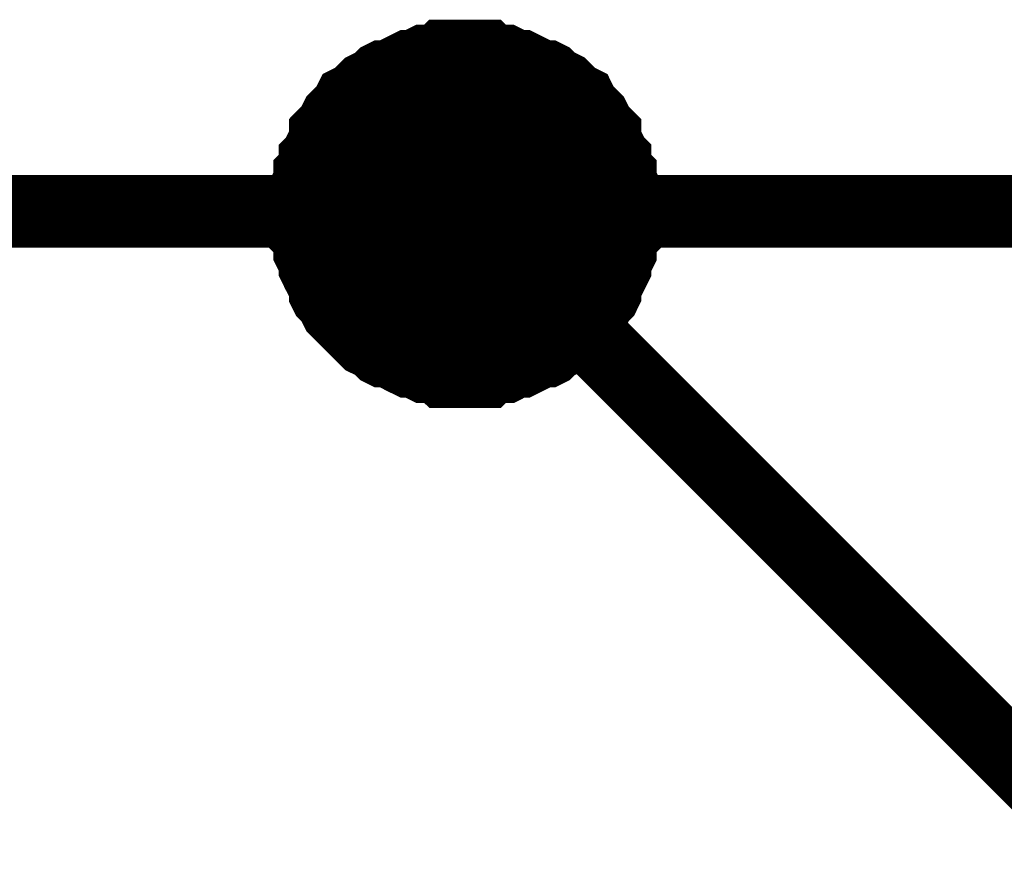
# Model space of a CAD drawing. Extents: x 0 to 22, y 0 to 17.
# Tile 51 of 58: x 17.627 to 17.788, y 12.394 to 12.531. Entities that reach past the tile are written whole.
import ezdxf

# ---------------------------------------------------------------- set-up
doc = ezdxf.new("R2010")
doc.units = 0
doc.layers.add('SHEET', color=255, linetype='CONTINUOUS')

msp = doc.modelspace()

# ---------------------------------------------------------------- linework, layer by layer
at = {"layer": 'SHEET'}
for points, const_width in [([(17.66978, 12.5), (17.66978, 12.50167), (17.66978, 12.50334), (17.66978, 12.50417), (17.67061, 12.50584), (17.67061, 12.50751), (17.67145, 12.50835), (17.67145, 12.51002), (17.67228, 12.51085), (17.67312, 12.51252), (17.67312, 12.51419), (17.67395, 12.51503), (17.67479, 12.51586), (17.67562, 12.51753), (17.67645, 12.51836), (17.67729, 12.5192), (17.67812, 12.52087), (17.67979, 12.5217), (17.68063, 12.52254), (17.68146, 12.52337), (17.68313, 12.52421), (17.68397, 12.52504), (17.68564, 12.52588), (17.68647, 12.52588), (17.68814, 12.52671), (17.68981, 12.52755), (17.69064, 12.52755), (17.69231, 12.52838), (17.69398, 12.52838), (17.69482, 12.52922), (17.69649, 12.52922), (17.69816, 12.52922), (17.69983, 12.52922)], 0.0039), ([(17.66978, 12.5), (17.66978, 12.50167), (17.66978, 12.50334), (17.66978, 12.50417), (17.67061, 12.50584), (17.67061, 12.50751), (17.67145, 12.50835), (17.67145, 12.51002), (17.67228, 12.51085), (17.67312, 12.51252), (17.67312, 12.51419), (17.67395, 12.51503), (17.67479, 12.51586), (17.67562, 12.51753), (17.67645, 12.51836), (17.67729, 12.5192), (17.67812, 12.52087), (17.67979, 12.5217), (17.68063, 12.52254), (17.68146, 12.52337), (17.68313, 12.52421), (17.68397, 12.52504), (17.68564, 12.52588), (17.68647, 12.52588), (17.68814, 12.52671), (17.68981, 12.52755), (17.69064, 12.52755), (17.69231, 12.52838), (17.69398, 12.52838), (17.69482, 12.52922), (17.69649, 12.52922), (17.69816, 12.52922), (17.69983, 12.52922)], 0.0039), ([(17.66978, 12.5), (17.66978, 12.50167), (17.66978, 12.50334), (17.66978, 12.50417), (17.67061, 12.50584), (17.67061, 12.50751), (17.67145, 12.50835), (17.67145, 12.51002), (17.67228, 12.51085), (17.67312, 12.51252), (17.67312, 12.51419), (17.67395, 12.51503), (17.67479, 12.51586), (17.67562, 12.51753), (17.67645, 12.51836), (17.67729, 12.5192), (17.67812, 12.52087), (17.67979, 12.5217), (17.68063, 12.52254), (17.68146, 12.52337), (17.68313, 12.52421), (17.68397, 12.52504), (17.68564, 12.52588), (17.68647, 12.52588), (17.68814, 12.52671), (17.68981, 12.52755), (17.69064, 12.52755), (17.69231, 12.52838), (17.69398, 12.52838), (17.69482, 12.52922), (17.69649, 12.52922), (17.69816, 12.52922), (17.69983, 12.52922)], 0.0039), ([(17.66978, 12.5), (17.66978, 12.50167), (17.66978, 12.50334), (17.66978, 12.50417), (17.67061, 12.50584), (17.67061, 12.50751), (17.67145, 12.50835), (17.67145, 12.51002), (17.67228, 12.51085), (17.67312, 12.51252), (17.67312, 12.51419), (17.67395, 12.51503), (17.67479, 12.51586), (17.67562, 12.51753), (17.67645, 12.51836), (17.67729, 12.5192), (17.67812, 12.52087), (17.67979, 12.5217), (17.68063, 12.52254), (17.68146, 12.52337), (17.68313, 12.52421), (17.68397, 12.52504), (17.68564, 12.52588), (17.68647, 12.52588), (17.68814, 12.52671), (17.68981, 12.52755), (17.69064, 12.52755), (17.69231, 12.52838), (17.69398, 12.52838), (17.69482, 12.52922), (17.69649, 12.52922), (17.69816, 12.52922), (17.69983, 12.52922)], 0.0039), ([(17.66978, 12.5), (17.66978, 12.50167), (17.66978, 12.50334), (17.66978, 12.50417), (17.67061, 12.50584), (17.67061, 12.50751), (17.67145, 12.50835), (17.67145, 12.51002), (17.67228, 12.51085), (17.67312, 12.51252), (17.67312, 12.51419), (17.67395, 12.51503), (17.67479, 12.51586), (17.67562, 12.51753), (17.67645, 12.51836), (17.67729, 12.5192), (17.67812, 12.52087), (17.67979, 12.5217), (17.68063, 12.52254), (17.68146, 12.52337), (17.68313, 12.52421), (17.68397, 12.52504), (17.68564, 12.52588), (17.68647, 12.52588), (17.68814, 12.52671), (17.68981, 12.52755), (17.69064, 12.52755), (17.69231, 12.52838), (17.69398, 12.52838), (17.69482, 12.52922), (17.69649, 12.52922), (17.69816, 12.52922), (17.69983, 12.52922)], 0.0039), ([(17.66978, 12.5), (17.66978, 12.50167), (17.66978, 12.50334), (17.66978, 12.50417), (17.67061, 12.50584), (17.67061, 12.50751), (17.67145, 12.50835), (17.67145, 12.51002), (17.67228, 12.51085), (17.67312, 12.51252), (17.67312, 12.51419), (17.67395, 12.51503), (17.67479, 12.51586), (17.67562, 12.51753), (17.67645, 12.51836), (17.67729, 12.5192), (17.67812, 12.52087), (17.67979, 12.5217), (17.68063, 12.52254), (17.68146, 12.52337), (17.68313, 12.52421), (17.68397, 12.52504), (17.68564, 12.52588), (17.68647, 12.52588), (17.68814, 12.52671), (17.68981, 12.52755), (17.69064, 12.52755), (17.69231, 12.52838), (17.69398, 12.52838), (17.69482, 12.52922), (17.69649, 12.52922), (17.69816, 12.52922), (17.69983, 12.52922)], 0.0039), ([(17.66978, 12.5), (17.66978, 12.50167), (17.66978, 12.50334), (17.66978, 12.50417), (17.67061, 12.50584), (17.67061, 12.50751), (17.67145, 12.50835), (17.67145, 12.51002), (17.67228, 12.51085), (17.67312, 12.51252), (17.67312, 12.51419), (17.67395, 12.51503), (17.67479, 12.51586), (17.67562, 12.51753), (17.67645, 12.51836), (17.67729, 12.5192), (17.67812, 12.52087), (17.67979, 12.5217), (17.68063, 12.52254), (17.68146, 12.52337), (17.68313, 12.52421), (17.68397, 12.52504), (17.68564, 12.52588), (17.68647, 12.52588), (17.68814, 12.52671), (17.68981, 12.52755), (17.69064, 12.52755), (17.69231, 12.52838), (17.69398, 12.52838), (17.69482, 12.52922), (17.69649, 12.52922), (17.69816, 12.52922), (17.69983, 12.52922)], 0.0039), ([(17.66978, 12.5), (17.66978, 12.50167), (17.66978, 12.50334), (17.66978, 12.50417), (17.67061, 12.50584), (17.67061, 12.50751), (17.67145, 12.50835), (17.67145, 12.51002), (17.67228, 12.51085), (17.67312, 12.51252), (17.67312, 12.51419), (17.67395, 12.51503), (17.67479, 12.51586), (17.67562, 12.51753), (17.67645, 12.51836), (17.67729, 12.5192), (17.67812, 12.52087), (17.67979, 12.5217), (17.68063, 12.52254), (17.68146, 12.52337), (17.68313, 12.52421), (17.68397, 12.52504), (17.68564, 12.52588), (17.68647, 12.52588), (17.68814, 12.52671), (17.68981, 12.52755), (17.69064, 12.52755), (17.69231, 12.52838), (17.69398, 12.52838), (17.69482, 12.52922), (17.69649, 12.52922), (17.69816, 12.52922), (17.69983, 12.52922)], 0.0039), ([(17.66978, 12.5), (17.66978, 12.50167), (17.66978, 12.50334), (17.66978, 12.50417), (17.67061, 12.50584), (17.67061, 12.50751), (17.67145, 12.50835), (17.67145, 12.51002), (17.67228, 12.51085), (17.67312, 12.51252), (17.67312, 12.51419), (17.67395, 12.51503), (17.67479, 12.51586), (17.67562, 12.51753), (17.67645, 12.51836), (17.67729, 12.5192), (17.67812, 12.52087), (17.67979, 12.5217), (17.68063, 12.52254), (17.68146, 12.52337), (17.68313, 12.52421), (17.68397, 12.52504), (17.68564, 12.52588), (17.68647, 12.52588), (17.68814, 12.52671), (17.68981, 12.52755), (17.69064, 12.52755), (17.69231, 12.52838), (17.69398, 12.52838), (17.69482, 12.52922), (17.69649, 12.52922), (17.69816, 12.52922), (17.69983, 12.52922)], 0.0039), ([(17.66978, 12.5), (17.66978, 12.50167), (17.66978, 12.50334), (17.66978, 12.50417), (17.67061, 12.50584), (17.67061, 12.50751), (17.67145, 12.50835), (17.67145, 12.51002), (17.67228, 12.51085), (17.67312, 12.51252), (17.67312, 12.51419), (17.67395, 12.51503), (17.67479, 12.51586), (17.67562, 12.51753), (17.67645, 12.51836), (17.67729, 12.5192), (17.67812, 12.52087), (17.67979, 12.5217), (17.68063, 12.52254), (17.68146, 12.52337), (17.68313, 12.52421), (17.68397, 12.52504), (17.68564, 12.52588), (17.68647, 12.52588), (17.68814, 12.52671), (17.68981, 12.52755), (17.69064, 12.52755), (17.69231, 12.52838), (17.69398, 12.52838), (17.69482, 12.52922), (17.69649, 12.52922), (17.69816, 12.52922), (17.69983, 12.52922)], 0.0039), ([(17.66978, 12.5), (17.66978, 12.50167), (17.66978, 12.50334), (17.66978, 12.50417), (17.67061, 12.50584), (17.67061, 12.50751), (17.67145, 12.50835), (17.67145, 12.51002), (17.67228, 12.51085), (17.67312, 12.51252), (17.67312, 12.51419), (17.67395, 12.51503), (17.67479, 12.51586), (17.67562, 12.51753), (17.67645, 12.51836), (17.67729, 12.5192), (17.67812, 12.52087), (17.67979, 12.5217), (17.68063, 12.52254), (17.68146, 12.52337), (17.68313, 12.52421), (17.68397, 12.52504), (17.68564, 12.52588), (17.68647, 12.52588), (17.68814, 12.52671), (17.68981, 12.52755), (17.69064, 12.52755), (17.69231, 12.52838), (17.69398, 12.52838), (17.69482, 12.52922), (17.69649, 12.52922), (17.69816, 12.52922), (17.69983, 12.52922)], 0.0039), ([(17.66978, 12.5), (17.66978, 12.50167), (17.66978, 12.50334), (17.66978, 12.50417), (17.67061, 12.50584), (17.67061, 12.50751), (17.67145, 12.50835), (17.67145, 12.51002), (17.67228, 12.51085), (17.67312, 12.51252), (17.67312, 12.51419), (17.67395, 12.51503), (17.67479, 12.51586), (17.67562, 12.51753), (17.67645, 12.51836), (17.67729, 12.5192), (17.67812, 12.52087), (17.67979, 12.5217), (17.68063, 12.52254), (17.68146, 12.52337), (17.68313, 12.52421), (17.68397, 12.52504), (17.68564, 12.52588), (17.68647, 12.52588), (17.68814, 12.52671), (17.68981, 12.52755), (17.69064, 12.52755), (17.69231, 12.52838), (17.69398, 12.52838), (17.69482, 12.52922), (17.69649, 12.52922), (17.69816, 12.52922), (17.69983, 12.52922)], 0.0039), ([(17.69983, 12.52922), (17.69983, 12.52922)], 0.0039), ([(17.69983, 12.52922), (17.70149, 12.52922), (17.70316, 12.52922), (17.70483, 12.52922), (17.70567, 12.52838), (17.70734, 12.52838), (17.70901, 12.52755), (17.70984, 12.52755), (17.71151, 12.52671), (17.71318, 12.52588), (17.71401, 12.52588), (17.71568, 12.52504), (17.71652, 12.52421), (17.71819, 12.52337), (17.71902, 12.52254), (17.71986, 12.5217), (17.72153, 12.52087), (17.72236, 12.5192), (17.7232, 12.51836), (17.72403, 12.51753), (17.72487, 12.51586), (17.7257, 12.51503), (17.72653, 12.51419), (17.72653, 12.51252), (17.72737, 12.51085), (17.7282, 12.51002), (17.7282, 12.50835), (17.72904, 12.50751), (17.72904, 12.50584), (17.72987, 12.50417), (17.72987, 12.50334), (17.72987, 12.50167), (17.72987, 12.5)], 0.0039), ([(17.69983, 12.52922), (17.69983, 12.52922)], 0.0039), ([(17.69983, 12.52922), (17.70149, 12.52922), (17.70316, 12.52922), (17.70483, 12.52922), (17.70567, 12.52838), (17.70734, 12.52838), (17.70901, 12.52755), (17.70984, 12.52755), (17.71151, 12.52671), (17.71318, 12.52588), (17.71401, 12.52588), (17.71568, 12.52504), (17.71652, 12.52421), (17.71819, 12.52337), (17.71902, 12.52254), (17.71986, 12.5217), (17.72153, 12.52087), (17.72236, 12.5192), (17.7232, 12.51836), (17.72403, 12.51753), (17.72487, 12.51586), (17.7257, 12.51503), (17.72653, 12.51419), (17.72653, 12.51252), (17.72737, 12.51085), (17.7282, 12.51002), (17.7282, 12.50835), (17.72904, 12.50751), (17.72904, 12.50584), (17.72987, 12.50417), (17.72987, 12.50334), (17.72987, 12.50167), (17.72987, 12.5)], 0.0039), ([(17.69983, 12.52922), (17.69983, 12.52922)], 0.0039), ([(17.69983, 12.52922), (17.70149, 12.52922), (17.70316, 12.52922), (17.70483, 12.52922), (17.70567, 12.52838), (17.70734, 12.52838), (17.70901, 12.52755), (17.70984, 12.52755), (17.71151, 12.52671), (17.71318, 12.52588), (17.71401, 12.52588), (17.71568, 12.52504), (17.71652, 12.52421), (17.71819, 12.52337), (17.71902, 12.52254), (17.71986, 12.5217), (17.72153, 12.52087), (17.72236, 12.5192), (17.7232, 12.51836), (17.72403, 12.51753), (17.72487, 12.51586), (17.7257, 12.51503), (17.72653, 12.51419), (17.72653, 12.51252), (17.72737, 12.51085), (17.7282, 12.51002), (17.7282, 12.50835), (17.72904, 12.50751), (17.72904, 12.50584), (17.72987, 12.50417), (17.72987, 12.50334), (17.72987, 12.50167), (17.72987, 12.5)], 0.0039), ([(17.69983, 12.52922), (17.69983, 12.52922)], 0.0039), ([(17.69983, 12.52922), (17.70149, 12.52922), (17.70316, 12.52922), (17.70483, 12.52922), (17.70567, 12.52838), (17.70734, 12.52838), (17.70901, 12.52755), (17.70984, 12.52755), (17.71151, 12.52671), (17.71318, 12.52588), (17.71401, 12.52588), (17.71568, 12.52504), (17.71652, 12.52421), (17.71819, 12.52337), (17.71902, 12.52254), (17.71986, 12.5217), (17.72153, 12.52087), (17.72236, 12.5192), (17.7232, 12.51836), (17.72403, 12.51753), (17.72487, 12.51586), (17.7257, 12.51503), (17.72653, 12.51419), (17.72653, 12.51252), (17.72737, 12.51085), (17.7282, 12.51002), (17.7282, 12.50835), (17.72904, 12.50751), (17.72904, 12.50584), (17.72987, 12.50417), (17.72987, 12.50334), (17.72987, 12.50167), (17.72987, 12.5)], 0.0039), ([(17.69983, 12.52922), (17.69983, 12.52922)], 0.0039), ([(17.69983, 12.52922), (17.70149, 12.52922), (17.70316, 12.52922), (17.70483, 12.52922), (17.70567, 12.52838), (17.70734, 12.52838), (17.70901, 12.52755), (17.70984, 12.52755), (17.71151, 12.52671), (17.71318, 12.52588), (17.71401, 12.52588), (17.71568, 12.52504), (17.71652, 12.52421), (17.71819, 12.52337), (17.71902, 12.52254), (17.71986, 12.5217), (17.72153, 12.52087), (17.72236, 12.5192), (17.7232, 12.51836), (17.72403, 12.51753), (17.72487, 12.51586), (17.7257, 12.51503), (17.72653, 12.51419), (17.72653, 12.51252), (17.72737, 12.51085), (17.7282, 12.51002), (17.7282, 12.50835), (17.72904, 12.50751), (17.72904, 12.50584), (17.72987, 12.50417), (17.72987, 12.50334), (17.72987, 12.50167), (17.72987, 12.5)], 0.0039), ([(17.69983, 12.52922), (17.69983, 12.52922)], 0.0039), ([(17.69983, 12.52922), (17.70149, 12.52922), (17.70316, 12.52922), (17.70483, 12.52922), (17.70567, 12.52838), (17.70734, 12.52838), (17.70901, 12.52755), (17.70984, 12.52755), (17.71151, 12.52671), (17.71318, 12.52588), (17.71401, 12.52588), (17.71568, 12.52504), (17.71652, 12.52421), (17.71819, 12.52337), (17.71902, 12.52254), (17.71986, 12.5217), (17.72153, 12.52087), (17.72236, 12.5192), (17.7232, 12.51836), (17.72403, 12.51753), (17.72487, 12.51586), (17.7257, 12.51503), (17.72653, 12.51419), (17.72653, 12.51252), (17.72737, 12.51085), (17.7282, 12.51002), (17.7282, 12.50835), (17.72904, 12.50751), (17.72904, 12.50584), (17.72987, 12.50417), (17.72987, 12.50334), (17.72987, 12.50167), (17.72987, 12.5)], 0.0039), ([(17.69983, 12.52922), (17.69983, 12.52922)], 0.0039), ([(17.69983, 12.52922), (17.70149, 12.52922), (17.70316, 12.52922), (17.70483, 12.52922), (17.70567, 12.52838), (17.70734, 12.52838), (17.70901, 12.52755), (17.70984, 12.52755), (17.71151, 12.52671), (17.71318, 12.52588), (17.71401, 12.52588), (17.71568, 12.52504), (17.71652, 12.52421), (17.71819, 12.52337), (17.71902, 12.52254), (17.71986, 12.5217), (17.72153, 12.52087), (17.72236, 12.5192), (17.7232, 12.51836), (17.72403, 12.51753), (17.72487, 12.51586), (17.7257, 12.51503), (17.72653, 12.51419), (17.72653, 12.51252), (17.72737, 12.51085), (17.7282, 12.51002), (17.7282, 12.50835), (17.72904, 12.50751), (17.72904, 12.50584), (17.72987, 12.50417), (17.72987, 12.50334), (17.72987, 12.50167), (17.72987, 12.5)], 0.0039), ([(17.69983, 12.52922), (17.69983, 12.52922)], 0.0039), ([(17.69983, 12.52922), (17.70149, 12.52922), (17.70316, 12.52922), (17.70483, 12.52922), (17.70567, 12.52838), (17.70734, 12.52838), (17.70901, 12.52755), (17.70984, 12.52755), (17.71151, 12.52671), (17.71318, 12.52588), (17.71401, 12.52588), (17.71568, 12.52504), (17.71652, 12.52421), (17.71819, 12.52337), (17.71902, 12.52254), (17.71986, 12.5217), (17.72153, 12.52087), (17.72236, 12.5192), (17.7232, 12.51836), (17.72403, 12.51753), (17.72487, 12.51586), (17.7257, 12.51503), (17.72653, 12.51419), (17.72653, 12.51252), (17.72737, 12.51085), (17.7282, 12.51002), (17.7282, 12.50835), (17.72904, 12.50751), (17.72904, 12.50584), (17.72987, 12.50417), (17.72987, 12.50334), (17.72987, 12.50167), (17.72987, 12.5)], 0.0039), ([(17.69983, 12.52922), (17.69983, 12.52922)], 0.0039), ([(17.69983, 12.52922), (17.70149, 12.52922), (17.70316, 12.52922), (17.70483, 12.52922), (17.70567, 12.52838), (17.70734, 12.52838), (17.70901, 12.52755), (17.70984, 12.52755), (17.71151, 12.52671), (17.71318, 12.52588), (17.71401, 12.52588), (17.71568, 12.52504), (17.71652, 12.52421), (17.71819, 12.52337), (17.71902, 12.52254), (17.71986, 12.5217), (17.72153, 12.52087), (17.72236, 12.5192), (17.7232, 12.51836), (17.72403, 12.51753), (17.72487, 12.51586), (17.7257, 12.51503), (17.72653, 12.51419), (17.72653, 12.51252), (17.72737, 12.51085), (17.7282, 12.51002), (17.7282, 12.50835), (17.72904, 12.50751), (17.72904, 12.50584), (17.72987, 12.50417), (17.72987, 12.50334), (17.72987, 12.50167), (17.72987, 12.5)], 0.0039), ([(17.69983, 12.52922), (17.69983, 12.52922)], 0.0039), ([(17.69983, 12.52922), (17.70149, 12.52922), (17.70316, 12.52922), (17.70483, 12.52922), (17.70567, 12.52838), (17.70734, 12.52838), (17.70901, 12.52755), (17.70984, 12.52755), (17.71151, 12.52671), (17.71318, 12.52588), (17.71401, 12.52588), (17.71568, 12.52504), (17.71652, 12.52421), (17.71819, 12.52337), (17.71902, 12.52254), (17.71986, 12.5217), (17.72153, 12.52087), (17.72236, 12.5192), (17.7232, 12.51836), (17.72403, 12.51753), (17.72487, 12.51586), (17.7257, 12.51503), (17.72653, 12.51419), (17.72653, 12.51252), (17.72737, 12.51085), (17.7282, 12.51002), (17.7282, 12.50835), (17.72904, 12.50751), (17.72904, 12.50584), (17.72987, 12.50417), (17.72987, 12.50334), (17.72987, 12.50167), (17.72987, 12.5)], 0.0039), ([(17.69983, 12.52922), (17.69983, 12.52922)], 0.0039), ([(17.69983, 12.52922), (17.70149, 12.52922), (17.70316, 12.52922), (17.70483, 12.52922), (17.70567, 12.52838), (17.70734, 12.52838), (17.70901, 12.52755), (17.70984, 12.52755), (17.71151, 12.52671), (17.71318, 12.52588), (17.71401, 12.52588), (17.71568, 12.52504), (17.71652, 12.52421), (17.71819, 12.52337), (17.71902, 12.52254), (17.71986, 12.5217), (17.72153, 12.52087), (17.72236, 12.5192), (17.7232, 12.51836), (17.72403, 12.51753), (17.72487, 12.51586), (17.7257, 12.51503), (17.72653, 12.51419), (17.72653, 12.51252), (17.72737, 12.51085), (17.7282, 12.51002), (17.7282, 12.50835), (17.72904, 12.50751), (17.72904, 12.50584), (17.72987, 12.50417), (17.72987, 12.50334), (17.72987, 12.50167), (17.72987, 12.5)], 0.0039), ([(17.69983, 12.52922), (17.69983, 12.52922)], 0.0039), ([(17.69983, 12.52922), (17.70149, 12.52922), (17.70316, 12.52922), (17.70483, 12.52922), (17.70567, 12.52838), (17.70734, 12.52838), (17.70901, 12.52755), (17.70984, 12.52755), (17.71151, 12.52671), (17.71318, 12.52588), (17.71401, 12.52588), (17.71568, 12.52504), (17.71652, 12.52421), (17.71819, 12.52337), (17.71902, 12.52254), (17.71986, 12.5217), (17.72153, 12.52087), (17.72236, 12.5192), (17.7232, 12.51836), (17.72403, 12.51753), (17.72487, 12.51586), (17.7257, 12.51503), (17.72653, 12.51419), (17.72653, 12.51252), (17.72737, 12.51085), (17.7282, 12.51002), (17.7282, 12.50835), (17.72904, 12.50751), (17.72904, 12.50584), (17.72987, 12.50417), (17.72987, 12.50334), (17.72987, 12.50167), (17.72987, 12.5)], 0.0039), ([(17.49951, 12.5), (17.69983, 12.5)], 0.0118), ([(17.64975, 12.5), (18.14971, 12.5)], 0.0118), ([(17.79998, 12.39983), (17.69983, 12.5)], 0.0118), ([(17.69983, 12.46995), (17.69816, 12.46995), (17.69649, 12.46995), (17.69482, 12.46995), (17.69398, 12.47078), (17.69231, 12.47078), (17.69064, 12.47162), (17.68981, 12.47162), (17.68814, 12.47245), (17.68647, 12.47329), (17.68564, 12.47329), (17.68397, 12.47412), (17.68313, 12.47496), (17.68146, 12.47579), (17.68063, 12.47663), (17.67979, 12.47746), (17.67812, 12.47913), (17.67729, 12.47997), (17.67645, 12.4808), (17.67562, 12.48164), (17.67479, 12.48331), (17.67395, 12.48414), (17.67312, 12.48581), (17.67312, 12.48664), (17.67228, 12.48831), (17.67145, 12.48998), (17.67145, 12.49082), (17.67061, 12.49249), (17.67061, 12.49416), (17.66978, 12.49499), (17.66978, 12.49666), (17.66978, 12.49833), (17.66978, 12.5)], 0.0039), ([(17.66978, 12.5), (17.66978, 12.5)], 0.0039), ([(17.69983, 12.46995), (17.69816, 12.46995), (17.69649, 12.46995), (17.69482, 12.46995), (17.69398, 12.47078), (17.69231, 12.47078), (17.69064, 12.47162), (17.68981, 12.47162), (17.68814, 12.47245), (17.68647, 12.47329), (17.68564, 12.47329), (17.68397, 12.47412), (17.68313, 12.47496), (17.68146, 12.47579), (17.68063, 12.47663), (17.67979, 12.47746), (17.67812, 12.47913), (17.67729, 12.47997), (17.67645, 12.4808), (17.67562, 12.48164), (17.67479, 12.48331), (17.67395, 12.48414), (17.67312, 12.48581), (17.67312, 12.48664), (17.67228, 12.48831), (17.67145, 12.48998), (17.67145, 12.49082), (17.67061, 12.49249), (17.67061, 12.49416), (17.66978, 12.49499), (17.66978, 12.49666), (17.66978, 12.49833), (17.66978, 12.5)], 0.0039), ([(17.66978, 12.5), (17.66978, 12.5)], 0.0039), ([(17.69983, 12.46995), (17.69816, 12.46995), (17.69649, 12.46995), (17.69482, 12.46995), (17.69398, 12.47078), (17.69231, 12.47078), (17.69064, 12.47162), (17.68981, 12.47162), (17.68814, 12.47245), (17.68647, 12.47329), (17.68564, 12.47329), (17.68397, 12.47412), (17.68313, 12.47496), (17.68146, 12.47579), (17.68063, 12.47663), (17.67979, 12.47746), (17.67812, 12.47913), (17.67729, 12.47997), (17.67645, 12.4808), (17.67562, 12.48164), (17.67479, 12.48331), (17.67395, 12.48414), (17.67312, 12.48581), (17.67312, 12.48664), (17.67228, 12.48831), (17.67145, 12.48998), (17.67145, 12.49082), (17.67061, 12.49249), (17.67061, 12.49416), (17.66978, 12.49499), (17.66978, 12.49666), (17.66978, 12.49833), (17.66978, 12.5)], 0.0039), ([(17.66978, 12.5), (17.66978, 12.5)], 0.0039), ([(17.69983, 12.46995), (17.69816, 12.46995), (17.69649, 12.46995), (17.69482, 12.46995), (17.69398, 12.47078), (17.69231, 12.47078), (17.69064, 12.47162), (17.68981, 12.47162), (17.68814, 12.47245), (17.68647, 12.47329), (17.68564, 12.47329), (17.68397, 12.47412), (17.68313, 12.47496), (17.68146, 12.47579), (17.68063, 12.47663), (17.67979, 12.47746), (17.67812, 12.47913), (17.67729, 12.47997), (17.67645, 12.4808), (17.67562, 12.48164), (17.67479, 12.48331), (17.67395, 12.48414), (17.67312, 12.48581), (17.67312, 12.48664), (17.67228, 12.48831), (17.67145, 12.48998), (17.67145, 12.49082), (17.67061, 12.49249), (17.67061, 12.49416), (17.66978, 12.49499), (17.66978, 12.49666), (17.66978, 12.49833), (17.66978, 12.5)], 0.0039), ([(17.66978, 12.5), (17.66978, 12.5)], 0.0039), ([(17.69983, 12.46995), (17.69816, 12.46995), (17.69649, 12.46995), (17.69482, 12.46995), (17.69398, 12.47078), (17.69231, 12.47078), (17.69064, 12.47162), (17.68981, 12.47162), (17.68814, 12.47245), (17.68647, 12.47329), (17.68564, 12.47329), (17.68397, 12.47412), (17.68313, 12.47496), (17.68146, 12.47579), (17.68063, 12.47663), (17.67979, 12.47746), (17.67812, 12.47913), (17.67729, 12.47997), (17.67645, 12.4808), (17.67562, 12.48164), (17.67479, 12.48331), (17.67395, 12.48414), (17.67312, 12.48581), (17.67312, 12.48664), (17.67228, 12.48831), (17.67145, 12.48998), (17.67145, 12.49082), (17.67061, 12.49249), (17.67061, 12.49416), (17.66978, 12.49499), (17.66978, 12.49666), (17.66978, 12.49833), (17.66978, 12.5)], 0.0039), ([(17.66978, 12.5), (17.66978, 12.5)], 0.0039), ([(17.69983, 12.46995), (17.69816, 12.46995), (17.69649, 12.46995), (17.69482, 12.46995), (17.69398, 12.47078), (17.69231, 12.47078), (17.69064, 12.47162), (17.68981, 12.47162), (17.68814, 12.47245), (17.68647, 12.47329), (17.68564, 12.47329), (17.68397, 12.47412), (17.68313, 12.47496), (17.68146, 12.47579), (17.68063, 12.47663), (17.67979, 12.47746), (17.67812, 12.47913), (17.67729, 12.47997), (17.67645, 12.4808), (17.67562, 12.48164), (17.67479, 12.48331), (17.67395, 12.48414), (17.67312, 12.48581), (17.67312, 12.48664), (17.67228, 12.48831), (17.67145, 12.48998), (17.67145, 12.49082), (17.67061, 12.49249), (17.67061, 12.49416), (17.66978, 12.49499), (17.66978, 12.49666), (17.66978, 12.49833), (17.66978, 12.5)], 0.0039), ([(17.66978, 12.5), (17.66978, 12.5)], 0.0039), ([(17.69983, 12.46995), (17.69816, 12.46995), (17.69649, 12.46995), (17.69482, 12.46995), (17.69398, 12.47078), (17.69231, 12.47078), (17.69064, 12.47162), (17.68981, 12.47162), (17.68814, 12.47245), (17.68647, 12.47329), (17.68564, 12.47329), (17.68397, 12.47412), (17.68313, 12.47496), (17.68146, 12.47579), (17.68063, 12.47663), (17.67979, 12.47746), (17.67812, 12.47913), (17.67729, 12.47997), (17.67645, 12.4808), (17.67562, 12.48164), (17.67479, 12.48331), (17.67395, 12.48414), (17.67312, 12.48581), (17.67312, 12.48664), (17.67228, 12.48831), (17.67145, 12.48998), (17.67145, 12.49082), (17.67061, 12.49249), (17.67061, 12.49416), (17.66978, 12.49499), (17.66978, 12.49666), (17.66978, 12.49833), (17.66978, 12.5)], 0.0039), ([(17.66978, 12.5), (17.66978, 12.5)], 0.0039), ([(17.69983, 12.46995), (17.69816, 12.46995), (17.69649, 12.46995), (17.69482, 12.46995), (17.69398, 12.47078), (17.69231, 12.47078), (17.69064, 12.47162), (17.68981, 12.47162), (17.68814, 12.47245), (17.68647, 12.47329), (17.68564, 12.47329), (17.68397, 12.47412), (17.68313, 12.47496), (17.68146, 12.47579), (17.68063, 12.47663), (17.67979, 12.47746), (17.67812, 12.47913), (17.67729, 12.47997), (17.67645, 12.4808), (17.67562, 12.48164), (17.67479, 12.48331), (17.67395, 12.48414), (17.67312, 12.48581), (17.67312, 12.48664), (17.67228, 12.48831), (17.67145, 12.48998), (17.67145, 12.49082), (17.67061, 12.49249), (17.67061, 12.49416), (17.66978, 12.49499), (17.66978, 12.49666), (17.66978, 12.49833), (17.66978, 12.5)], 0.0039), ([(17.66978, 12.5), (17.66978, 12.5)], 0.0039), ([(17.69983, 12.46995), (17.69816, 12.46995), (17.69649, 12.46995), (17.69482, 12.46995), (17.69398, 12.47078), (17.69231, 12.47078), (17.69064, 12.47162), (17.68981, 12.47162), (17.68814, 12.47245), (17.68647, 12.47329), (17.68564, 12.47329), (17.68397, 12.47412), (17.68313, 12.47496), (17.68146, 12.47579), (17.68063, 12.47663), (17.67979, 12.47746), (17.67812, 12.47913), (17.67729, 12.47997), (17.67645, 12.4808), (17.67562, 12.48164), (17.67479, 12.48331), (17.67395, 12.48414), (17.67312, 12.48581), (17.67312, 12.48664), (17.67228, 12.48831), (17.67145, 12.48998), (17.67145, 12.49082), (17.67061, 12.49249), (17.67061, 12.49416), (17.66978, 12.49499), (17.66978, 12.49666), (17.66978, 12.49833), (17.66978, 12.5)], 0.0039), ([(17.66978, 12.5), (17.66978, 12.5)], 0.0039), ([(17.69983, 12.46995), (17.69816, 12.46995), (17.69649, 12.46995), (17.69482, 12.46995), (17.69398, 12.47078), (17.69231, 12.47078), (17.69064, 12.47162), (17.68981, 12.47162), (17.68814, 12.47245), (17.68647, 12.47329), (17.68564, 12.47329), (17.68397, 12.47412), (17.68313, 12.47496), (17.68146, 12.47579), (17.68063, 12.47663), (17.67979, 12.47746), (17.67812, 12.47913), (17.67729, 12.47997), (17.67645, 12.4808), (17.67562, 12.48164), (17.67479, 12.48331), (17.67395, 12.48414), (17.67312, 12.48581), (17.67312, 12.48664), (17.67228, 12.48831), (17.67145, 12.48998), (17.67145, 12.49082), (17.67061, 12.49249), (17.67061, 12.49416), (17.66978, 12.49499), (17.66978, 12.49666), (17.66978, 12.49833), (17.66978, 12.5)], 0.0039), ([(17.66978, 12.5), (17.66978, 12.5)], 0.0039), ([(17.69983, 12.46995), (17.69816, 12.46995), (17.69649, 12.46995), (17.69482, 12.46995), (17.69398, 12.47078), (17.69231, 12.47078), (17.69064, 12.47162), (17.68981, 12.47162), (17.68814, 12.47245), (17.68647, 12.47329), (17.68564, 12.47329), (17.68397, 12.47412), (17.68313, 12.47496), (17.68146, 12.47579), (17.68063, 12.47663), (17.67979, 12.47746), (17.67812, 12.47913), (17.67729, 12.47997), (17.67645, 12.4808), (17.67562, 12.48164), (17.67479, 12.48331), (17.67395, 12.48414), (17.67312, 12.48581), (17.67312, 12.48664), (17.67228, 12.48831), (17.67145, 12.48998), (17.67145, 12.49082), (17.67061, 12.49249), (17.67061, 12.49416), (17.66978, 12.49499), (17.66978, 12.49666), (17.66978, 12.49833), (17.66978, 12.5)], 0.0039), ([(17.66978, 12.5), (17.66978, 12.5)], 0.0039), ([(17.69983, 12.46995), (17.69816, 12.46995), (17.69649, 12.46995), (17.69482, 12.46995), (17.69398, 12.47078), (17.69231, 12.47078), (17.69064, 12.47162), (17.68981, 12.47162), (17.68814, 12.47245), (17.68647, 12.47329), (17.68564, 12.47329), (17.68397, 12.47412), (17.68313, 12.47496), (17.68146, 12.47579), (17.68063, 12.47663), (17.67979, 12.47746), (17.67812, 12.47913), (17.67729, 12.47997), (17.67645, 12.4808), (17.67562, 12.48164), (17.67479, 12.48331), (17.67395, 12.48414), (17.67312, 12.48581), (17.67312, 12.48664), (17.67228, 12.48831), (17.67145, 12.48998), (17.67145, 12.49082), (17.67061, 12.49249), (17.67061, 12.49416), (17.66978, 12.49499), (17.66978, 12.49666), (17.66978, 12.49833), (17.66978, 12.5)], 0.0039), ([(17.66978, 12.5), (17.66978, 12.5)], 0.0039), ([(17.72987, 12.5), (17.72987, 12.49833), (17.72987, 12.49666), (17.72987, 12.49499), (17.72904, 12.49416), (17.72904, 12.49249), (17.7282, 12.49082), (17.7282, 12.48998), (17.72737, 12.48831), (17.72653, 12.48664), (17.72653, 12.48581), (17.7257, 12.48414), (17.72487, 12.48331), (17.72403, 12.48164), (17.7232, 12.4808), (17.72236, 12.47997), (17.72153, 12.47913), (17.71986, 12.47746), (17.71902, 12.47663), (17.71819, 12.47579), (17.71652, 12.47496), (17.71568, 12.47412), (17.71401, 12.47329), (17.71318, 12.47329), (17.71151, 12.47245), (17.70984, 12.47162), (17.70901, 12.47162), (17.70734, 12.47078), (17.70567, 12.47078), (17.70483, 12.46995), (17.70316, 12.46995), (17.70149, 12.46995), (17.69983, 12.46995)], 0.0039), ([(17.72987, 12.5), (17.72987, 12.49833), (17.72987, 12.49666), (17.72987, 12.49499), (17.72904, 12.49416), (17.72904, 12.49249), (17.7282, 12.49082), (17.7282, 12.48998), (17.72737, 12.48831), (17.72653, 12.48664), (17.72653, 12.48581), (17.7257, 12.48414), (17.72487, 12.48331), (17.72403, 12.48164), (17.7232, 12.4808), (17.72236, 12.47997), (17.72153, 12.47913), (17.71986, 12.47746), (17.71902, 12.47663), (17.71819, 12.47579), (17.71652, 12.47496), (17.71568, 12.47412), (17.71401, 12.47329), (17.71318, 12.47329), (17.71151, 12.47245), (17.70984, 12.47162), (17.70901, 12.47162), (17.70734, 12.47078), (17.70567, 12.47078), (17.70483, 12.46995), (17.70316, 12.46995), (17.70149, 12.46995), (17.69983, 12.46995)], 0.0039), ([(17.72987, 12.5), (17.72987, 12.49833), (17.72987, 12.49666), (17.72987, 12.49499), (17.72904, 12.49416), (17.72904, 12.49249), (17.7282, 12.49082), (17.7282, 12.48998), (17.72737, 12.48831), (17.72653, 12.48664), (17.72653, 12.48581), (17.7257, 12.48414), (17.72487, 12.48331), (17.72403, 12.48164), (17.7232, 12.4808), (17.72236, 12.47997), (17.72153, 12.47913), (17.71986, 12.47746), (17.71902, 12.47663), (17.71819, 12.47579), (17.71652, 12.47496), (17.71568, 12.47412), (17.71401, 12.47329), (17.71318, 12.47329), (17.71151, 12.47245), (17.70984, 12.47162), (17.70901, 12.47162), (17.70734, 12.47078), (17.70567, 12.47078), (17.70483, 12.46995), (17.70316, 12.46995), (17.70149, 12.46995), (17.69983, 12.46995)], 0.0039), ([(17.72987, 12.5), (17.72987, 12.49833), (17.72987, 12.49666), (17.72987, 12.49499), (17.72904, 12.49416), (17.72904, 12.49249), (17.7282, 12.49082), (17.7282, 12.48998), (17.72737, 12.48831), (17.72653, 12.48664), (17.72653, 12.48581), (17.7257, 12.48414), (17.72487, 12.48331), (17.72403, 12.48164), (17.7232, 12.4808), (17.72236, 12.47997), (17.72153, 12.47913), (17.71986, 12.47746), (17.71902, 12.47663), (17.71819, 12.47579), (17.71652, 12.47496), (17.71568, 12.47412), (17.71401, 12.47329), (17.71318, 12.47329), (17.71151, 12.47245), (17.70984, 12.47162), (17.70901, 12.47162), (17.70734, 12.47078), (17.70567, 12.47078), (17.70483, 12.46995), (17.70316, 12.46995), (17.70149, 12.46995), (17.69983, 12.46995)], 0.0039), ([(17.72987, 12.5), (17.72987, 12.49833), (17.72987, 12.49666), (17.72987, 12.49499), (17.72904, 12.49416), (17.72904, 12.49249), (17.7282, 12.49082), (17.7282, 12.48998), (17.72737, 12.48831), (17.72653, 12.48664), (17.72653, 12.48581), (17.7257, 12.48414), (17.72487, 12.48331), (17.72403, 12.48164), (17.7232, 12.4808), (17.72236, 12.47997), (17.72153, 12.47913), (17.71986, 12.47746), (17.71902, 12.47663), (17.71819, 12.47579), (17.71652, 12.47496), (17.71568, 12.47412), (17.71401, 12.47329), (17.71318, 12.47329), (17.71151, 12.47245), (17.70984, 12.47162), (17.70901, 12.47162), (17.70734, 12.47078), (17.70567, 12.47078), (17.70483, 12.46995), (17.70316, 12.46995), (17.70149, 12.46995), (17.69983, 12.46995)], 0.0039), ([(17.72987, 12.5), (17.72987, 12.49833), (17.72987, 12.49666), (17.72987, 12.49499), (17.72904, 12.49416), (17.72904, 12.49249), (17.7282, 12.49082), (17.7282, 12.48998), (17.72737, 12.48831), (17.72653, 12.48664), (17.72653, 12.48581), (17.7257, 12.48414), (17.72487, 12.48331), (17.72403, 12.48164), (17.7232, 12.4808), (17.72236, 12.47997), (17.72153, 12.47913), (17.71986, 12.47746), (17.71902, 12.47663), (17.71819, 12.47579), (17.71652, 12.47496), (17.71568, 12.47412), (17.71401, 12.47329), (17.71318, 12.47329), (17.71151, 12.47245), (17.70984, 12.47162), (17.70901, 12.47162), (17.70734, 12.47078), (17.70567, 12.47078), (17.70483, 12.46995), (17.70316, 12.46995), (17.70149, 12.46995), (17.69983, 12.46995)], 0.0039), ([(17.72987, 12.5), (17.72987, 12.49833), (17.72987, 12.49666), (17.72987, 12.49499), (17.72904, 12.49416), (17.72904, 12.49249), (17.7282, 12.49082), (17.7282, 12.48998), (17.72737, 12.48831), (17.72653, 12.48664), (17.72653, 12.48581), (17.7257, 12.48414), (17.72487, 12.48331), (17.72403, 12.48164), (17.7232, 12.4808), (17.72236, 12.47997), (17.72153, 12.47913), (17.71986, 12.47746), (17.71902, 12.47663), (17.71819, 12.47579), (17.71652, 12.47496), (17.71568, 12.47412), (17.71401, 12.47329), (17.71318, 12.47329), (17.71151, 12.47245), (17.70984, 12.47162), (17.70901, 12.47162), (17.70734, 12.47078), (17.70567, 12.47078), (17.70483, 12.46995), (17.70316, 12.46995), (17.70149, 12.46995), (17.69983, 12.46995)], 0.0039), ([(17.72987, 12.5), (17.72987, 12.49833), (17.72987, 12.49666), (17.72987, 12.49499), (17.72904, 12.49416), (17.72904, 12.49249), (17.7282, 12.49082), (17.7282, 12.48998), (17.72737, 12.48831), (17.72653, 12.48664), (17.72653, 12.48581), (17.7257, 12.48414), (17.72487, 12.48331), (17.72403, 12.48164), (17.7232, 12.4808), (17.72236, 12.47997), (17.72153, 12.47913), (17.71986, 12.47746), (17.71902, 12.47663), (17.71819, 12.47579), (17.71652, 12.47496), (17.71568, 12.47412), (17.71401, 12.47329), (17.71318, 12.47329), (17.71151, 12.47245), (17.70984, 12.47162), (17.70901, 12.47162), (17.70734, 12.47078), (17.70567, 12.47078), (17.70483, 12.46995), (17.70316, 12.46995), (17.70149, 12.46995), (17.69983, 12.46995)], 0.0039), ([(17.72987, 12.5), (17.72987, 12.49833), (17.72987, 12.49666), (17.72987, 12.49499), (17.72904, 12.49416), (17.72904, 12.49249), (17.7282, 12.49082), (17.7282, 12.48998), (17.72737, 12.48831), (17.72653, 12.48664), (17.72653, 12.48581), (17.7257, 12.48414), (17.72487, 12.48331), (17.72403, 12.48164), (17.7232, 12.4808), (17.72236, 12.47997), (17.72153, 12.47913), (17.71986, 12.47746), (17.71902, 12.47663), (17.71819, 12.47579), (17.71652, 12.47496), (17.71568, 12.47412), (17.71401, 12.47329), (17.71318, 12.47329), (17.71151, 12.47245), (17.70984, 12.47162), (17.70901, 12.47162), (17.70734, 12.47078), (17.70567, 12.47078), (17.70483, 12.46995), (17.70316, 12.46995), (17.70149, 12.46995), (17.69983, 12.46995)], 0.0039), ([(17.72987, 12.5), (17.72987, 12.49833), (17.72987, 12.49666), (17.72987, 12.49499), (17.72904, 12.49416), (17.72904, 12.49249), (17.7282, 12.49082), (17.7282, 12.48998), (17.72737, 12.48831), (17.72653, 12.48664), (17.72653, 12.48581), (17.7257, 12.48414), (17.72487, 12.48331), (17.72403, 12.48164), (17.7232, 12.4808), (17.72236, 12.47997), (17.72153, 12.47913), (17.71986, 12.47746), (17.71902, 12.47663), (17.71819, 12.47579), (17.71652, 12.47496), (17.71568, 12.47412), (17.71401, 12.47329), (17.71318, 12.47329), (17.71151, 12.47245), (17.70984, 12.47162), (17.70901, 12.47162), (17.70734, 12.47078), (17.70567, 12.47078), (17.70483, 12.46995), (17.70316, 12.46995), (17.70149, 12.46995), (17.69983, 12.46995)], 0.0039), ([(17.72987, 12.5), (17.72987, 12.49833), (17.72987, 12.49666), (17.72987, 12.49499), (17.72904, 12.49416), (17.72904, 12.49249), (17.7282, 12.49082), (17.7282, 12.48998), (17.72737, 12.48831), (17.72653, 12.48664), (17.72653, 12.48581), (17.7257, 12.48414), (17.72487, 12.48331), (17.72403, 12.48164), (17.7232, 12.4808), (17.72236, 12.47997), (17.72153, 12.47913), (17.71986, 12.47746), (17.71902, 12.47663), (17.71819, 12.47579), (17.71652, 12.47496), (17.71568, 12.47412), (17.71401, 12.47329), (17.71318, 12.47329), (17.71151, 12.47245), (17.70984, 12.47162), (17.70901, 12.47162), (17.70734, 12.47078), (17.70567, 12.47078), (17.70483, 12.46995), (17.70316, 12.46995), (17.70149, 12.46995), (17.69983, 12.46995)], 0.0039), ([(17.72987, 12.5), (17.72987, 12.49833), (17.72987, 12.49666), (17.72987, 12.49499), (17.72904, 12.49416), (17.72904, 12.49249), (17.7282, 12.49082), (17.7282, 12.48998), (17.72737, 12.48831), (17.72653, 12.48664), (17.72653, 12.48581), (17.7257, 12.48414), (17.72487, 12.48331), (17.72403, 12.48164), (17.7232, 12.4808), (17.72236, 12.47997), (17.72153, 12.47913), (17.71986, 12.47746), (17.71902, 12.47663), (17.71819, 12.47579), (17.71652, 12.47496), (17.71568, 12.47412), (17.71401, 12.47329), (17.71318, 12.47329), (17.71151, 12.47245), (17.70984, 12.47162), (17.70901, 12.47162), (17.70734, 12.47078), (17.70567, 12.47078), (17.70483, 12.46995), (17.70316, 12.46995), (17.70149, 12.46995), (17.69983, 12.46995)], 0.0039), ([(17.72987, 12.5), (17.72987, 12.5), (17.72987, 12.5), (17.72987, 12.5), (17.72987, 12.5), (17.72987, 12.5), (17.72987, 12.5), (17.72987, 12.5), (17.72987, 12.5), (17.72987, 12.5), (17.72987, 12.5), (17.72987, 12.5), (17.72987, 12.5), (17.72987, 12.5), (17.72987, 12.5), (17.72987, 12.5), (17.72987, 12.5), (17.72987, 12.5), (17.72987, 12.5), (17.72987, 12.5), (17.72987, 12.5), (17.72987, 12.5), (17.72987, 12.5), (17.72987, 12.5), (17.72987, 12.5), (17.72987, 12.5), (17.72987, 12.5), (17.72987, 12.5), (17.72987, 12.5), (17.72987, 12.5), (17.72987, 12.5), (17.72987, 12.5), (17.72987, 12.5)], 0.0039), ([(17.72987, 12.5), (17.72987, 12.5)], 0.0039), ([(17.72987, 12.5), (17.72987, 12.5), (17.72987, 12.5), (17.72987, 12.5), (17.72987, 12.5), (17.72987, 12.5), (17.72987, 12.5), (17.72987, 12.5), (17.72987, 12.5), (17.72987, 12.5), (17.72987, 12.5), (17.72987, 12.5), (17.72987, 12.5), (17.72987, 12.5), (17.72987, 12.5), (17.72987, 12.5), (17.72987, 12.5), (17.72987, 12.5), (17.72987, 12.5), (17.72987, 12.5), (17.72987, 12.5), (17.72987, 12.5), (17.72987, 12.5), (17.72987, 12.5), (17.72987, 12.5), (17.72987, 12.5), (17.72987, 12.5), (17.72987, 12.5), (17.72987, 12.5), (17.72987, 12.5), (17.72987, 12.5), (17.72987, 12.5), (17.72987, 12.5)], 0.0039), ([(17.72987, 12.5), (17.72987, 12.5)], 0.0039), ([(17.72987, 12.5), (17.72987, 12.5), (17.72987, 12.5), (17.72987, 12.5), (17.72987, 12.5), (17.72987, 12.5), (17.72987, 12.5), (17.72987, 12.5), (17.72987, 12.5), (17.72987, 12.5), (17.72987, 12.5), (17.72987, 12.5), (17.72987, 12.5), (17.72987, 12.5), (17.72987, 12.5), (17.72987, 12.5), (17.72987, 12.5), (17.72987, 12.5), (17.72987, 12.5), (17.72987, 12.5), (17.72987, 12.5), (17.72987, 12.5), (17.72987, 12.5), (17.72987, 12.5), (17.72987, 12.5), (17.72987, 12.5), (17.72987, 12.5), (17.72987, 12.5), (17.72987, 12.5), (17.72987, 12.5), (17.72987, 12.5), (17.72987, 12.5), (17.72987, 12.5)], 0.0039), ([(17.72987, 12.5), (17.72987, 12.5)], 0.0039), ([(17.72987, 12.5), (17.72987, 12.5), (17.72987, 12.5), (17.72987, 12.5), (17.72987, 12.5), (17.72987, 12.5), (17.72987, 12.5), (17.72987, 12.5), (17.72987, 12.5), (17.72987, 12.5), (17.72987, 12.5), (17.72987, 12.5), (17.72987, 12.5), (17.72987, 12.5), (17.72987, 12.5), (17.72987, 12.5), (17.72987, 12.5), (17.72987, 12.5), (17.72987, 12.5), (17.72987, 12.5), (17.72987, 12.5), (17.72987, 12.5), (17.72987, 12.5), (17.72987, 12.5), (17.72987, 12.5), (17.72987, 12.5), (17.72987, 12.5), (17.72987, 12.5), (17.72987, 12.5), (17.72987, 12.5), (17.72987, 12.5), (17.72987, 12.5), (17.72987, 12.5)], 0.0039), ([(17.72987, 12.5), (17.72987, 12.5)], 0.0039), ([(17.72987, 12.5), (17.72987, 12.5), (17.72987, 12.5), (17.72987, 12.5), (17.72987, 12.5), (17.72987, 12.5), (17.72987, 12.5), (17.72987, 12.5), (17.72987, 12.5), (17.72987, 12.5), (17.72987, 12.5), (17.72987, 12.5), (17.72987, 12.5), (17.72987, 12.5), (17.72987, 12.5), (17.72987, 12.5), (17.72987, 12.5), (17.72987, 12.5), (17.72987, 12.5), (17.72987, 12.5), (17.72987, 12.5), (17.72987, 12.5), (17.72987, 12.5), (17.72987, 12.5), (17.72987, 12.5), (17.72987, 12.5), (17.72987, 12.5), (17.72987, 12.5), (17.72987, 12.5), (17.72987, 12.5), (17.72987, 12.5), (17.72987, 12.5), (17.72987, 12.5)], 0.0039), ([(17.72987, 12.5), (17.72987, 12.5)], 0.0039), ([(17.72987, 12.5), (17.72987, 12.5), (17.72987, 12.5), (17.72987, 12.5), (17.72987, 12.5), (17.72987, 12.5), (17.72987, 12.5), (17.72987, 12.5), (17.72987, 12.5), (17.72987, 12.5), (17.72987, 12.5), (17.72987, 12.5), (17.72987, 12.5), (17.72987, 12.5), (17.72987, 12.5), (17.72987, 12.5), (17.72987, 12.5), (17.72987, 12.5), (17.72987, 12.5), (17.72987, 12.5), (17.72987, 12.5), (17.72987, 12.5), (17.72987, 12.5), (17.72987, 12.5), (17.72987, 12.5), (17.72987, 12.5), (17.72987, 12.5), (17.72987, 12.5), (17.72987, 12.5), (17.72987, 12.5), (17.72987, 12.5), (17.72987, 12.5), (17.72987, 12.5)], 0.0039), ([(17.72987, 12.5), (17.72987, 12.5)], 0.0039), ([(17.72987, 12.5), (17.72987, 12.5), (17.72987, 12.5), (17.72987, 12.5), (17.72987, 12.5), (17.72987, 12.5), (17.72987, 12.5), (17.72987, 12.5), (17.72987, 12.5), (17.72987, 12.5), (17.72987, 12.5), (17.72987, 12.5), (17.72987, 12.5), (17.72987, 12.5), (17.72987, 12.5), (17.72987, 12.5), (17.72987, 12.5), (17.72987, 12.5), (17.72987, 12.5), (17.72987, 12.5), (17.72987, 12.5), (17.72987, 12.5), (17.72987, 12.5), (17.72987, 12.5), (17.72987, 12.5), (17.72987, 12.5), (17.72987, 12.5), (17.72987, 12.5), (17.72987, 12.5), (17.72987, 12.5), (17.72987, 12.5), (17.72987, 12.5), (17.72987, 12.5)], 0.0039), ([(17.72987, 12.5), (17.72987, 12.5)], 0.0039), ([(17.72987, 12.5), (17.72987, 12.5), (17.72987, 12.5), (17.72987, 12.5), (17.72987, 12.5), (17.72987, 12.5), (17.72987, 12.5), (17.72987, 12.5), (17.72987, 12.5), (17.72987, 12.5), (17.72987, 12.5), (17.72987, 12.5), (17.72987, 12.5), (17.72987, 12.5), (17.72987, 12.5), (17.72987, 12.5), (17.72987, 12.5), (17.72987, 12.5), (17.72987, 12.5), (17.72987, 12.5), (17.72987, 12.5), (17.72987, 12.5), (17.72987, 12.5), (17.72987, 12.5), (17.72987, 12.5), (17.72987, 12.5), (17.72987, 12.5), (17.72987, 12.5), (17.72987, 12.5), (17.72987, 12.5), (17.72987, 12.5), (17.72987, 12.5), (17.72987, 12.5)], 0.0039), ([(17.72987, 12.5), (17.72987, 12.5)], 0.0039), ([(17.72987, 12.5), (17.72987, 12.5), (17.72987, 12.5), (17.72987, 12.5), (17.72987, 12.5), (17.72987, 12.5), (17.72987, 12.5), (17.72987, 12.5), (17.72987, 12.5), (17.72987, 12.5), (17.72987, 12.5), (17.72987, 12.5), (17.72987, 12.5), (17.72987, 12.5), (17.72987, 12.5), (17.72987, 12.5), (17.72987, 12.5), (17.72987, 12.5), (17.72987, 12.5), (17.72987, 12.5), (17.72987, 12.5), (17.72987, 12.5), (17.72987, 12.5), (17.72987, 12.5), (17.72987, 12.5), (17.72987, 12.5), (17.72987, 12.5), (17.72987, 12.5), (17.72987, 12.5), (17.72987, 12.5), (17.72987, 12.5), (17.72987, 12.5), (17.72987, 12.5)], 0.0039), ([(17.72987, 12.5), (17.72987, 12.5)], 0.0039), ([(17.72987, 12.5), (17.72987, 12.5), (17.72987, 12.5), (17.72987, 12.5), (17.72987, 12.5), (17.72987, 12.5), (17.72987, 12.5), (17.72987, 12.5), (17.72987, 12.5), (17.72987, 12.5), (17.72987, 12.5), (17.72987, 12.5), (17.72987, 12.5), (17.72987, 12.5), (17.72987, 12.5), (17.72987, 12.5), (17.72987, 12.5), (17.72987, 12.5), (17.72987, 12.5), (17.72987, 12.5), (17.72987, 12.5), (17.72987, 12.5), (17.72987, 12.5), (17.72987, 12.5), (17.72987, 12.5), (17.72987, 12.5), (17.72987, 12.5), (17.72987, 12.5), (17.72987, 12.5), (17.72987, 12.5), (17.72987, 12.5), (17.72987, 12.5), (17.72987, 12.5)], 0.0039), ([(17.72987, 12.5), (17.72987, 12.5)], 0.0039), ([(17.72987, 12.5), (17.72987, 12.5), (17.72987, 12.5), (17.72987, 12.5), (17.72987, 12.5), (17.72987, 12.5), (17.72987, 12.5), (17.72987, 12.5), (17.72987, 12.5), (17.72987, 12.5), (17.72987, 12.5), (17.72987, 12.5), (17.72987, 12.5), (17.72987, 12.5), (17.72987, 12.5), (17.72987, 12.5), (17.72987, 12.5), (17.72987, 12.5), (17.72987, 12.5), (17.72987, 12.5), (17.72987, 12.5), (17.72987, 12.5), (17.72987, 12.5), (17.72987, 12.5), (17.72987, 12.5), (17.72987, 12.5), (17.72987, 12.5), (17.72987, 12.5), (17.72987, 12.5), (17.72987, 12.5), (17.72987, 12.5), (17.72987, 12.5), (17.72987, 12.5)], 0.0039), ([(17.72987, 12.5), (17.72987, 12.5)], 0.0039), ([(17.72987, 12.5), (17.72987, 12.5), (17.72987, 12.5), (17.72987, 12.5), (17.72987, 12.5), (17.72987, 12.5), (17.72987, 12.5), (17.72987, 12.5), (17.72987, 12.5), (17.72987, 12.5), (17.72987, 12.5), (17.72987, 12.5), (17.72987, 12.5), (17.72987, 12.5), (17.72987, 12.5), (17.72987, 12.5), (17.72987, 12.5), (17.72987, 12.5), (17.72987, 12.5), (17.72987, 12.5), (17.72987, 12.5), (17.72987, 12.5), (17.72987, 12.5), (17.72987, 12.5), (17.72987, 12.5), (17.72987, 12.5), (17.72987, 12.5), (17.72987, 12.5), (17.72987, 12.5), (17.72987, 12.5), (17.72987, 12.5), (17.72987, 12.5), (17.72987, 12.5)], 0.0039), ([(17.72987, 12.5), (17.72987, 12.5)], 0.0039)]:
    msp.add_lwpolyline(points, dxfattribs=dict(at, const_width=const_width))
at = {"layer": 'SHEET', "const_width": 0.03}
msp.add_lwpolyline([(17.685, 12.5, 1), (17.715, 12.5, 1)], format="xyb", close=True, dxfattribs=at)

doc.saveas('drawing.dxf')
